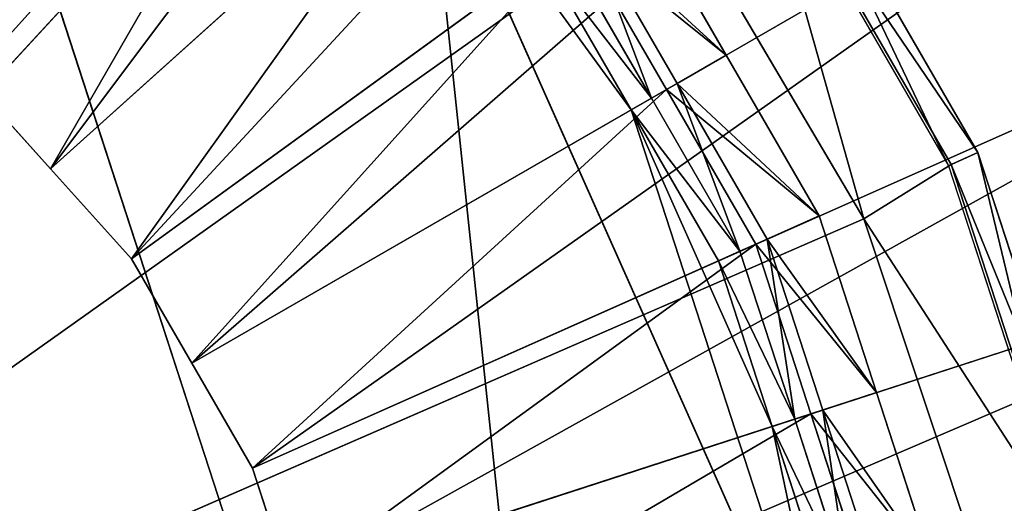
# Model space of a CAD drawing. Extents: x 0 to 22.9, y 0 to 20.5.
# Tile 174 of 233: x 18.025 to 18.559, y 7.319 to 7.581. Entities that reach past the tile are written whole.
import ezdxf

# ---------------------------------------------------------------- set-up
doc = ezdxf.new("R2010")
doc.units = 0
doc.header["$MEASUREMENT"] = 0
doc.layers.get('0').update_dxf_attribs({"color": 13, "linetype": 'CONTINUOUS'})
for name, color, linetype in [('CAST_IRON_-_PLATES_4', 27, 'CONTINUOUS'), ('GALVANIZED_METAL', 252, 'CONTINUOUS'), ('STAINLESS_STEEL', 251, 'CONTINUOUS')]:
    doc.layers.add(name, color=color, linetype=linetype)

# ---------------------------------------------------------------- blocks, each defined once
blk = doc.blocks.new('NGM5458UC_TRADECAD_DXF')
at = {"layer": 'CAST_IRON_-_PLATES_4', "color": 0}
for p, q in [((17.5815, 7.0801, 3.2704), (18.2419, 7.798, 3.2704)), ((17.5815, 7.0801, 3.2704), (18.2419, 7.798, 3.2704)), ((18.4347, 7.7, 3.1434), (18.545, 7.509, 3.1434)), ((18.4347, 7.7, 3.1434), (18.545, 7.509, 3.1434)), ((18.4206, 7.6897, 3.1434), (18.5291, 7.5019, 3.1434)), ((18.5305, 7.5026, 3.2069), (18.4219, 7.6906, 3.2069)), ((18.5305, 7.5026, 3.2069), (18.4219, 7.6906, 3.2069)), ((17.5815, 7.0801, 3.2704), (18.38, 7.6479, 3.2704)), ((17.5815, 7.0801, 3.2704), (18.38, 7.6479, 3.2704)), ((18.38, 7.6479, 3.2704), (18.4831, 7.473, 3.2704)), ((18.38, 7.6479, 3.2704), (18.4831, 7.473, 3.2704)), ((18.545, 7.509, 3.1434), (18.5291, 7.5019, 3.1434)), ((18.545, 7.509, 3.1434), (18.5291, 7.5019, 3.1434)), ((18.5305, 7.5026, 3.2069), (18.545, 7.509, 3.1434)), ((18.5305, 7.5026, 3.2069), (18.545, 7.509, 3.1434)), ((18.545, 7.509, 3.1434), (18.6131, 7.2994, 3.1434)), ((18.545, 7.509, 3.1434), (18.6131, 7.2994, 3.1434)), ((18.4831, 7.473, 3.2704), (18.5305, 7.5026, 3.2069)), ((18.4831, 7.473, 3.2704), (18.5305, 7.5026, 3.2069)), ((18.5291, 7.5019, 3.1434), (18.5961, 7.2957, 3.1434)), ((18.5976, 7.296, 3.2069), (18.5305, 7.5026, 3.2069)), ((18.5976, 7.296, 3.2069), (18.5305, 7.5026, 3.2069)), ((17.5815, 7.0801, 3.2704), (18.4831, 7.473, 3.2704)), ((17.5815, 7.0801, 3.2704), (18.4831, 7.473, 3.2704)), ((18.4831, 7.473, 3.2704), (18.5469, 7.2809, 3.2704)), ((18.4831, 7.473, 3.2704), (18.5469, 7.2809, 3.2704))]:
    blk.add_line(p, q, dxfattribs=at)
at = {"layer": 'STAINLESS_STEEL', "color": 0}
for p, q in [((17.9979, 7.549, 2.3976), (18.4788, 8.0831, 2.3976)), ((17.9979, 7.549, 2.3976), (18.4788, 8.0831, 2.3976)), ((18.0418, 7.5002, 2.3976), (18.573, 7.9785, 2.3976)), ((18.0418, 7.5002, 2.3976), (18.573, 7.9785, 2.3976)), ((17.9436, 7.9043, 3.143), (18.3569, 6.6323, 3.143)), ((17.9436, 7.9043, 3.143), (18.3569, 6.6323, 3.143)), ((18.0858, 7.4514, 2.3976), (18.6672, 7.8739, 2.3976)), ((18.0858, 7.4514, 2.3976), (18.6672, 7.8739, 2.3976)), ((18.1979, 7.7712, 2.5488), (17.9979, 7.549, 2.5309)), ((18.1979, 7.7712, 2.5488), (17.9979, 7.549, 2.5309)), ((18.1186, 7.3946, 2.3976), (18.7376, 7.752, 2.3976)), ((18.1186, 7.3946, 2.3976), (18.7376, 7.752, 2.3976)), ((18.2627, 7.6991, 2.5488), (18.0418, 7.5002, 2.5309)), ((18.2627, 7.6991, 2.5488), (18.0418, 7.5002, 2.5309)), ((18.2463, 7.6844, 3.143), (18.4725, 7.1763, 3.143)), ((18.2463, 7.6844, 3.143), (18.4725, 7.1763, 3.143)), ((18.2463, 7.6844, 3.143), (18.3569, 7.5322, 3.143)), ((18.2463, 7.6844, 3.143), (18.3569, 7.5322, 3.143)), ((18.358, 7.6492, 2.6043), (18.4084, 7.5619, 2.6043)), ((18.358, 7.6492, 2.6043), (18.4084, 7.5619, 2.6043)), ((18.1514, 7.3377, 2.3976), (18.808, 7.63, 2.3976)), ((18.1514, 7.3377, 2.3976), (18.808, 7.63, 2.3976)), ((18.333, 7.6311, 2.9088), (18.3818, 7.5465, 2.9088)), ((18.333, 7.6311, 2.9088), (18.3818, 7.5465, 2.9088)), ((18.3276, 7.6271, 2.5488), (18.0858, 7.4514, 2.5309)), ((18.3276, 7.6271, 2.5488), (18.0858, 7.4514, 2.5309)), ((18.376, 7.5432, 2.5488), (18.3276, 7.6271, 2.5488)), ((18.376, 7.5432, 2.5488), (18.3276, 7.6271, 2.5488)), ((18.368, 7.5386, 2.9088), (18.32, 7.6216, 2.9088)), ((18.368, 7.5386, 2.9088), (18.32, 7.6216, 2.9088)), ((18.368, 7.5386, 2.9767), (18.32, 7.6216, 2.9767)), ((18.368, 7.5386, 2.9767), (18.32, 7.6216, 2.9767)), ((18.3569, 7.5322, 3.143), (18.3096, 7.6141, 3.143)), ((18.3569, 7.5322, 3.143), (18.3096, 7.6141, 3.143)), ((18.376, 7.5432, 2.5488), (18.4084, 7.5619, 2.6043)), ((18.376, 7.5432, 2.5488), (18.4084, 7.5619, 2.6043)), ((18.4084, 7.5619, 2.6043), (18.3818, 7.5465, 2.9088)), ((18.4084, 7.5619, 2.6043), (18.3818, 7.5465, 2.9088)), ((18.4084, 7.5619, 2.6043), (18.4588, 7.4746, 2.6043)), ((18.4084, 7.5619, 2.6043), (18.4588, 7.4746, 2.6043)), ((18.0418, 7.5002, 2.3976), (17.9979, 7.549, 2.3976)), ((17.9979, 7.549, 2.5309), (18.0418, 7.5002, 2.5309)), ((18.0418, 7.5002, 2.3976), (17.9979, 7.549, 2.3976)), ((17.9979, 7.549, 2.5309), (18.0418, 7.5002, 2.5309)), ((18.376, 7.5432, 2.5488), (18.1186, 7.3946, 2.5309)), ((18.376, 7.5432, 2.5488), (18.1186, 7.3946, 2.5309)), ((18.3818, 7.5465, 2.9088), (18.368, 7.5386, 2.9088)), ((18.3818, 7.5465, 2.9088), (18.368, 7.5386, 2.9088)), ((18.4245, 7.4593, 2.5488), (18.376, 7.5432, 2.5488)), ((18.4245, 7.4593, 2.5488), (18.376, 7.5432, 2.5488)), ((18.3818, 7.5465, 2.9088), (18.4306, 7.462, 2.9088)), ((18.3818, 7.5465, 2.9088), (18.4306, 7.462, 2.9088)), ((18.368, 7.5386, 2.9767), (18.3569, 7.5322, 3.143)), ((18.368, 7.5386, 2.9767), (18.3569, 7.5322, 3.143)), ((18.4159, 7.4555, 2.9088), (18.368, 7.5386, 2.9088)), ((18.368, 7.5386, 2.9088), (18.368, 7.5386, 2.9767)), ((18.4159, 7.4555, 2.9088), (18.368, 7.5386, 2.9088)), ((18.4159, 7.4555, 2.9767), (18.368, 7.5386, 2.9767)), ((18.368, 7.5386, 2.9088), (18.368, 7.5386, 2.9767)), ((18.4159, 7.4555, 2.9767), (18.368, 7.5386, 2.9767)), ((18.3569, 7.5322, 3.143), (18.4042, 7.4503, 3.143)), ((18.4334, 7.3603, 3.143), (18.3569, 7.5322, 3.143)), ((18.3569, 7.5322, 3.143), (18.4042, 7.4503, 3.143)), ((18.4334, 7.3603, 3.143), (18.3569, 7.5322, 3.143)), ((18.0858, 7.4514, 2.3976), (18.0418, 7.5002, 2.3976)), ((18.0418, 7.5002, 2.5309), (18.0858, 7.4514, 2.5309)), ((18.0418, 7.5002, 2.5309), (18.0418, 7.5002, 2.3976)), ((18.0858, 7.4514, 2.3976), (18.0418, 7.5002, 2.3976)), ((18.0418, 7.5002, 2.5309), (18.0858, 7.4514, 2.5309)), ((18.0418, 7.5002, 2.5309), (18.0418, 7.5002, 2.3976)), ((18.1717, 7.2753, 2.3976), (18.8515, 7.4961, 2.3976)), ((18.1717, 7.2753, 2.3976), (18.8515, 7.4961, 2.3976)), ((18.4245, 7.4593, 2.5488), (18.4588, 7.4746, 2.6043)), ((18.4245, 7.4593, 2.5488), (18.4588, 7.4746, 2.6043)), ((18.4588, 7.4746, 2.6043), (18.4306, 7.462, 2.9088)), ((18.4588, 7.4746, 2.6043), (18.4306, 7.462, 2.9088)), ((18.4588, 7.4746, 2.6043), (18.49, 7.3787, 2.6043)), ((18.4588, 7.4746, 2.6043), (18.49, 7.3787, 2.6043)), ((18.4245, 7.4593, 2.5488), (18.1514, 7.3377, 2.5309)), ((18.4245, 7.4593, 2.5488), (18.1514, 7.3377, 2.5309)), ((18.4306, 7.462, 2.9088), (18.4159, 7.4555, 2.9088)), ((18.4306, 7.462, 2.9088), (18.4159, 7.4555, 2.9088)), ((18.4544, 7.3671, 2.5488), (18.4245, 7.4593, 2.5488)), ((18.4544, 7.3671, 2.5488), (18.4245, 7.4593, 2.5488)), ((18.4306, 7.462, 2.9088), (18.4608, 7.3692, 2.9088)), ((18.4306, 7.462, 2.9088), (18.4608, 7.3692, 2.9088)), ((18.4159, 7.4555, 2.9767), (18.4042, 7.4503, 3.143)), ((18.4159, 7.4555, 2.9767), (18.4042, 7.4503, 3.143)), ((18.4456, 7.3643, 2.9088), (18.4159, 7.4555, 2.9088)), ((18.4159, 7.4555, 2.9088), (18.4159, 7.4555, 2.9767)), ((18.4456, 7.3643, 2.9088), (18.4159, 7.4555, 2.9088)), ((18.4456, 7.3643, 2.9767), (18.4159, 7.4555, 2.9767)), ((18.4159, 7.4555, 2.9088), (18.4159, 7.4555, 2.9767)), ((18.4456, 7.3643, 2.9767), (18.4159, 7.4555, 2.9767)), ((18.1186, 7.3946, 2.3976), (18.0858, 7.4514, 2.3976)), ((18.0858, 7.4514, 2.5309), (18.1186, 7.3946, 2.5309)), ((18.0858, 7.4514, 2.5309), (18.0858, 7.4514, 2.3976)), ((18.1186, 7.3946, 2.3976), (18.0858, 7.4514, 2.3976)), ((18.0858, 7.4514, 2.5309), (18.1186, 7.3946, 2.5309)), ((18.0858, 7.4514, 2.5309), (18.0858, 7.4514, 2.3976)), ((18.4042, 7.4503, 3.143), (18.4334, 7.3603, 3.143)), ((18.4042, 7.4503, 3.143), (18.4334, 7.3603, 3.143)), ((18.1514, 7.3377, 2.3976), (18.1186, 7.3946, 2.3976)), ((18.1186, 7.3946, 2.5309), (18.1514, 7.3377, 2.5309)), ((18.1186, 7.3946, 2.5309), (18.1186, 7.3946, 2.3976)), ((18.1514, 7.3377, 2.3976), (18.1186, 7.3946, 2.3976)), ((18.1186, 7.3946, 2.5309), (18.1514, 7.3377, 2.5309)), ((18.1186, 7.3946, 2.5309), (18.1186, 7.3946, 2.3976)), ((18.4544, 7.3671, 2.5488), (18.49, 7.3787, 2.6043)), ((18.4544, 7.3671, 2.5488), (18.49, 7.3787, 2.6043)), ((18.49, 7.3787, 2.6043), (18.4608, 7.3692, 2.9088)), ((18.49, 7.3787, 2.6043), (18.4608, 7.3692, 2.9088)), ((18.49, 7.3787, 2.6043), (18.5211, 7.2828, 2.6043)), ((18.49, 7.3787, 2.6043), (18.5211, 7.2828, 2.6043)), ((18.4544, 7.3671, 2.5488), (18.1717, 7.2753, 2.5309)), ((18.4544, 7.3671, 2.5488), (18.1717, 7.2753, 2.5309)), ((18.4608, 7.3692, 2.9088), (18.4456, 7.3643, 2.9088)), ((18.4608, 7.3692, 2.9088), (18.4456, 7.3643, 2.9088)), ((18.4844, 7.275, 2.5488), (18.4544, 7.3671, 2.5488)), ((18.4844, 7.275, 2.5488), (18.4544, 7.3671, 2.5488)), ((18.4608, 7.3692, 2.9088), (18.4909, 7.2764, 2.9088)), ((18.4608, 7.3692, 2.9088), (18.4909, 7.2764, 2.9088)), ((18.4334, 7.3603, 3.143), (18.4456, 7.3643, 2.9767)), ((18.4334, 7.3603, 3.143), (18.4456, 7.3643, 2.9767)), ((18.4752, 7.273, 2.9088), (18.4456, 7.3643, 2.9088)), ((18.4456, 7.3643, 2.9088), (18.4456, 7.3643, 2.9767)), ((18.4752, 7.273, 2.9088), (18.4456, 7.3643, 2.9088)), ((18.4752, 7.273, 2.9767), (18.4456, 7.3643, 2.9767)), ((18.4456, 7.3643, 2.9088), (18.4456, 7.3643, 2.9767)), ((18.4752, 7.273, 2.9767), (18.4456, 7.3643, 2.9767)), ((18.4627, 7.2704, 3.143), (18.4334, 7.3603, 3.143)), ((18.4334, 7.3603, 3.143), (18.4725, 7.1763, 3.143)), ((18.4627, 7.2704, 3.143), (18.4334, 7.3603, 3.143)), ((18.4334, 7.3603, 3.143), (18.4725, 7.1763, 3.143)), ((18.1717, 7.2753, 2.3976), (18.1514, 7.3377, 2.3976)), ((18.1514, 7.3377, 2.5309), (18.1717, 7.2753, 2.5309)), ((18.1514, 7.3377, 2.5309), (18.1514, 7.3377, 2.3976)), ((18.1717, 7.2753, 2.3976), (18.1514, 7.3377, 2.3976)), ((18.1514, 7.3377, 2.5309), (18.1717, 7.2753, 2.5309)), ((18.1514, 7.3377, 2.5309), (18.1514, 7.3377, 2.3976))]:
    blk.add_line(p, q, dxfattribs=at)
at = {"layer": 'CAST_IRON_-_PLATES_4', "color": 0}
mesh = blk.add_polyface(dxfattribs=at)
corners = [(18.075, 7.9168, 3.2704), (17.5815, 7.0801, 3.2704), (17.8865, 7.9989, 3.2704)]
mesh.append_faces([[corners[k] for k in face] for face in [(0, 1, 2)]], dxfattribs={"color": 0})
mesh = blk.add_polyface(dxfattribs=at)
corners = [(18.2419, 7.798, 3.2704), (17.5815, 7.0801, 3.2704), (18.075, 7.9168, 3.2704)]
mesh.append_faces([[corners[k] for k in face] for face in [(0, 1, 2)]], dxfattribs={"color": 0})
mesh = blk.add_polyface(dxfattribs=at)
corners = [(18.38, 7.6479, 3.2704), (17.5815, 7.0801, 3.2704), (18.2419, 7.798, 3.2704)]
mesh.append_faces([[corners[k] for k in face] for face in [(0, 1, 2)]], dxfattribs={"color": 0})
mesh = blk.add_polyface(dxfattribs=at)
corners = [(18.5291, 7.5019, 3.1434), (18.4347, 7.7, 3.1434), (18.4206, 7.6897, 3.1434), (18.545, 7.509, 3.1434)]
mesh.append_faces([[corners[k] for k in face] for face in [(0, 1, 2), (1, 0, 3)]], dxfattribs={"vtx0": -1, "color": 0})
mesh = blk.add_polyface(dxfattribs=at)
corners = [(18.4219, 7.6906, 3.2069), (18.545, 7.509, 3.1434), (18.5305, 7.5026, 3.2069), (18.4347, 7.7, 3.1434)]
mesh.append_faces([[corners[k] for k in face] for face in [(0, 1, 2), (1, 0, 3)]], dxfattribs={"vtx0": -1, "color": 0})
mesh = blk.add_polyface(dxfattribs=at)
corners = [(18.4219, 7.6906, 3.2069), (18.4831, 7.473, 3.2704), (18.38, 7.6479, 3.2704), (18.5305, 7.5026, 3.2069)]
mesh.append_faces([[corners[k] for k in face] for face in [(0, 1, 2), (1, 0, 3)]], dxfattribs={"vtx0": -1, "color": 0})
mesh = blk.add_polyface(dxfattribs=at)
corners = [(18.4831, 7.473, 3.2704), (17.5815, 7.0801, 3.2704), (18.38, 7.6479, 3.2704)]
mesh.append_faces([[corners[k] for k in face] for face in [(0, 1, 2)]], dxfattribs={"color": 0})
mesh = blk.add_polyface(dxfattribs=at)
corners = [(18.5961, 7.2957, 3.1434), (18.545, 7.509, 3.1434), (18.5291, 7.5019, 3.1434), (18.6131, 7.2994, 3.1434)]
mesh.append_faces([[corners[k] for k in face] for face in [(0, 1, 2), (1, 0, 3)]], dxfattribs={"vtx0": -1, "color": 0})
mesh = blk.add_polyface(dxfattribs=at)
corners = [(18.5305, 7.5026, 3.2069), (18.6131, 7.2994, 3.1434), (18.5976, 7.296, 3.2069), (18.545, 7.509, 3.1434)]
mesh.append_faces([[corners[k] for k in face] for face in [(0, 1, 2), (1, 0, 3)]], dxfattribs={"vtx0": -1, "color": 0})
mesh = blk.add_polyface(dxfattribs=at)
corners = [(18.4831, 7.473, 3.2704), (18.5976, 7.296, 3.2069), (18.5469, 7.2809, 3.2704), (18.5305, 7.5026, 3.2069)]
mesh.append_faces([[corners[k] for k in face] for face in [(0, 1, 2), (1, 0, 3)]], dxfattribs={"vtx0": -1, "color": 0})
mesh = blk.add_polyface(dxfattribs=at)
corners = [(18.5469, 7.2809, 3.2704), (17.5815, 7.0801, 3.2704), (18.4831, 7.473, 3.2704)]
mesh.append_faces([[corners[k] for k in face] for face in [(0, 1, 2)]], dxfattribs={"color": 0})
at = {"layer": 'GALVANIZED_METAL', "color": 0}
mesh = blk.add_polyface(dxfattribs=at)
corners = [(22.2899, 0.579), (0.6671, 18.884), (0.6671, 0.9145), (22.2899, 18.884)]
mesh.append_faces([[corners[k] for k in face] for face in [(0, 1, 2), (1, 0, 3)]], dxfattribs={"vtx0": -1, "color": 0})
at = {"layer": 'STAINLESS_STEEL', "color": 0}
mesh = blk.add_polyface(dxfattribs=at)
corners = [(21.6292, 19.3988, 1.9807), (11.9903, 4.6529, 1.9807), (11.9903, 19.3993, 1.9807), (12.5652, 4.0947, 1.9807)]
mesh.append_faces([[corners[k] for k in face] for face in [(0, 1, 2), (1, 0, 3)]], dxfattribs={"vtx0": -1, "color": 0})
mesh = blk.add_polyface(dxfattribs=at)
corners = [(21.6292, 4.0947, 1.9807), (12.5652, 4.0947, 1.9807), (21.6292, 19.3988, 1.9807)]
mesh.append_faces([[corners[k] for k in face] for face in [(0, 1, 2)]], dxfattribs={"color": 0})
mesh = blk.add_polyface(dxfattribs=at)
corners = [(18.3649, 8.1659, 2.3976), (17.9979, 7.549, 2.3976), (17.9448, 7.5876, 2.3976), (18.4788, 8.0831, 2.3976)]
mesh.append_faces([[corners[k] for k in face] for face in [(0, 1, 2), (1, 0, 3)]], dxfattribs={"vtx0": -1, "color": 0})
mesh = blk.add_polyface(dxfattribs=at)
corners = [(18.4788, 8.0831, 2.3976), (18.0418, 7.5002, 2.3976), (17.9979, 7.549, 2.3976), (18.573, 7.9785, 2.3976)]
mesh.append_faces([[corners[k] for k in face] for face in [(0, 1, 2), (1, 0, 3)]], dxfattribs={"vtx0": -1, "color": 0})
mesh = blk.add_polyface(dxfattribs=at)
corners = [(17.5776, 7.9821, 3.143), (18.3569, 6.6323, 3.143), (17.2116, 7.9043, 3.143), (17.9436, 7.9043, 3.143)]
mesh.append_faces([[corners[k] for k in face] for face in [(0, 1, 2), (1, 0, 3)]], dxfattribs={"vtx0": -1, "color": 0})
mesh = blk.add_polyface(dxfattribs=at)
corners = [(18.573, 7.9785, 2.3976), (18.0858, 7.4514, 2.3976), (18.0418, 7.5002, 2.3976), (18.6672, 7.8739, 2.3976)]
mesh.append_faces([[corners[k] for k in face] for face in [(0, 1, 2), (1, 0, 3)]], dxfattribs={"vtx0": -1, "color": 0})
mesh = blk.add_polyface(dxfattribs=at)
corners = [(17.2116, 7.9043, 3.143), (18.2463, 6.4801, 3.143), (16.9088, 7.6844, 3.143), (18.3569, 6.6323, 3.143)]
mesh.append_faces([[corners[k] for k in face] for face in [(0, 1, 2), (1, 0, 3)]], dxfattribs={"vtx0": -1, "color": 0})
mesh = blk.add_polyface(dxfattribs=at)
corners = [(18.2463, 7.6844, 3.143), (18.3569, 6.6323, 3.143), (17.9436, 7.9043, 3.143), (18.4725, 7.1763, 3.143)]
mesh.append_faces([[corners[k] for k in face] for face in [(0, 1, 2), (1, 0, 3)]], dxfattribs={"vtx0": -1, "color": 0})
mesh = blk.add_polyface(dxfattribs=at)
corners = [(18.6672, 7.8739, 2.3976), (18.1186, 7.3946, 2.3976), (18.0858, 7.4514, 2.3976), (18.7376, 7.752, 2.3976)]
mesh.append_faces([[corners[k] for k in face] for face in [(0, 1, 2), (1, 0, 3)]], dxfattribs={"vtx0": -1, "color": 0})
mesh = blk.add_polyface(dxfattribs=at)
corners = [(17.9979, 7.549, 2.5309), (18.1195, 7.8281, 2.5488), (17.9448, 7.5876, 2.5309), (18.1979, 7.7712, 2.5488)]
mesh.append_faces([[corners[k] for k in face] for face in [(0, 1, 2), (1, 0, 3)]], dxfattribs={"vtx0": -1, "color": 0})
mesh = blk.add_polyface(dxfattribs=at)
corners = [(18.0418, 7.5002, 2.5309), (18.1979, 7.7712, 2.5488), (17.9979, 7.549, 2.5309), (18.2627, 7.6991, 2.5488)]
mesh.append_faces([[corners[k] for k in face] for face in [(0, 1, 2), (1, 0, 3)]], dxfattribs={"vtx0": -1, "color": 0})
mesh = blk.add_polyface(dxfattribs=at)
corners = [(18.7376, 7.752, 2.3976), (18.1514, 7.3377, 2.3976), (18.1186, 7.3946, 2.3976), (18.808, 7.63, 2.3976)]
mesh.append_faces([[corners[k] for k in face] for face in [(0, 1, 2), (1, 0, 3)]], dxfattribs={"vtx0": -1, "color": 0})
mesh = blk.add_polyface(dxfattribs=at)
corners = [(18.0858, 7.4514, 2.5309), (18.2627, 7.6991, 2.5488), (18.0418, 7.5002, 2.5309), (18.3276, 7.6271, 2.5488)]
mesh.append_faces([[corners[k] for k in face] for face in [(0, 1, 2), (1, 0, 3)]], dxfattribs={"vtx0": -1, "color": 0})
mesh = blk.add_polyface(dxfattribs=at)
corners = [(18.2463, 6.4801, 3.143), (17.5776, 6.1823, 3.143), (16.9088, 7.6844, 3.143), (17.9436, 6.2601, 3.143)]
mesh.append_faces([[corners[k] for k in face] for face in [(0, 1, 2), (1, 0, 3)]], dxfattribs={"vtx0": -1, "color": 0})
mesh = blk.add_polyface(dxfattribs=at)
corners = [(18.3569, 7.5322, 3.143), (18.4725, 7.1763, 3.143), (18.2463, 7.6844, 3.143), (18.4334, 7.3603, 3.143)]
mesh.append_faces([[corners[k] for k in face] for face in [(0, 1, 2), (1, 0, 3)]], dxfattribs={"vtx0": -1, "color": 0})
mesh = blk.add_polyface(dxfattribs=at)
corners = [(18.3569, 7.5322, 3.143), (18.2463, 7.6844, 3.143), (18.3096, 7.6141, 3.143)]
mesh.append_faces([[corners[k] for k in face] for face in [(0, 1, 2)]], dxfattribs={"color": 0})
mesh = blk.add_polyface(dxfattribs=at)
corners = [(18.4084, 7.5619, 2.6043), (18.3276, 7.6271, 2.5488), (18.376, 7.5432, 2.5488), (18.358, 7.6492, 2.6043)]
mesh.append_faces([[corners[k] for k in face] for face in [(0, 1, 2), (1, 0, 3)]], dxfattribs={"vtx0": -1, "color": 0})
mesh = blk.add_polyface(dxfattribs=at)
corners = [(18.333, 7.6311, 2.9088), (18.4084, 7.5619, 2.6043), (18.3818, 7.5465, 2.9088), (18.358, 7.6492, 2.6043)]
mesh.append_faces([[corners[k] for k in face] for face in [(0, 1, 2), (1, 0, 3)]], dxfattribs={"vtx0": -1, "color": 0})
mesh = blk.add_polyface(dxfattribs=at)
corners = [(18.808, 7.63, 2.3976), (18.1717, 7.2753, 2.3976), (18.1514, 7.3377, 2.3976), (18.8515, 7.4961, 2.3976)]
mesh.append_faces([[corners[k] for k in face] for face in [(0, 1, 2), (1, 0, 3)]], dxfattribs={"vtx0": -1, "color": 0})
mesh = blk.add_polyface(dxfattribs=at)
corners = [(18.333, 7.6311, 2.9088), (18.368, 7.5386, 2.9088), (18.32, 7.6216, 2.9088), (18.3818, 7.5465, 2.9088)]
mesh.append_faces([[corners[k] for k in face] for face in [(0, 1, 2), (1, 0, 3)]], dxfattribs={"vtx0": -1, "color": 0})
mesh = blk.add_polyface(dxfattribs=at)
corners = [(18.1186, 7.3946, 2.5309), (18.3276, 7.6271, 2.5488), (18.0858, 7.4514, 2.5309), (18.376, 7.5432, 2.5488)]
mesh.append_faces([[corners[k] for k in face] for face in [(0, 1, 2), (1, 0, 3)]], dxfattribs={"vtx0": -1, "color": 0})
mesh = blk.add_polyface(dxfattribs=at)
corners = [(18.3096, 7.6141, 3.143), (18.368, 7.5386, 2.9767), (18.3569, 7.5322, 3.143), (18.32, 7.6216, 2.9767)]
mesh.append_faces([[corners[k] for k in face] for face in [(0, 1, 2), (1, 0, 3)]], dxfattribs={"vtx0": -1, "color": 0})
mesh = blk.add_polyface(dxfattribs=at)
corners = [(18.32, 7.6216, 2.9767), (18.368, 7.5386, 2.9088), (18.368, 7.5386, 2.9767), (18.32, 7.6216, 2.9088)]
mesh.append_faces([[corners[k] for k in face] for face in [(0, 1, 2), (1, 0, 3)]], dxfattribs={"vtx0": -1, "color": 0})
mesh = blk.add_polyface(dxfattribs=at)
corners = [(18.4588, 7.4746, 2.6043), (18.376, 7.5432, 2.5488), (18.4245, 7.4593, 2.5488), (18.4084, 7.5619, 2.6043)]
mesh.append_faces([[corners[k] for k in face] for face in [(0, 1, 2), (1, 0, 3)]], dxfattribs={"vtx0": -1, "color": 0})
mesh = blk.add_polyface(dxfattribs=at)
corners = [(18.3818, 7.5465, 2.9088), (18.4588, 7.4746, 2.6043), (18.4306, 7.462, 2.9088), (18.4084, 7.5619, 2.6043)]
mesh.append_faces([[corners[k] for k in face] for face in [(0, 1, 2), (1, 0, 3)]], dxfattribs={"vtx0": -1, "color": 0})
mesh = blk.add_polyface(dxfattribs=at)
corners = [(17.9979, 7.549, 2.5309), (18.0418, 7.5002, 2.3976), (18.0418, 7.5002, 2.5309), (17.9979, 7.549, 2.3976)]
mesh.append_faces([[corners[k] for k in face] for face in [(0, 1, 2), (1, 0, 3)]], dxfattribs={"vtx0": -1, "color": 0})
mesh = blk.add_polyface(dxfattribs=at)
corners = [(18.1514, 7.3377, 2.5309), (18.376, 7.5432, 2.5488), (18.1186, 7.3946, 2.5309), (18.4245, 7.4593, 2.5488)]
mesh.append_faces([[corners[k] for k in face] for face in [(0, 1, 2), (1, 0, 3)]], dxfattribs={"vtx0": -1, "color": 0})
mesh = blk.add_polyface(dxfattribs=at)
corners = [(18.3818, 7.5465, 2.9088), (18.4159, 7.4555, 2.9088), (18.368, 7.5386, 2.9088), (18.4306, 7.462, 2.9088)]
mesh.append_faces([[corners[k] for k in face] for face in [(0, 1, 2), (1, 0, 3)]], dxfattribs={"vtx0": -1, "color": 0})
mesh = blk.add_polyface(dxfattribs=at)
corners = [(18.3569, 7.5322, 3.143), (18.4159, 7.4555, 2.9767), (18.4042, 7.4503, 3.143), (18.368, 7.5386, 2.9767)]
mesh.append_faces([[corners[k] for k in face] for face in [(0, 1, 2), (1, 0, 3)]], dxfattribs={"vtx0": -1, "color": 0})
mesh = blk.add_polyface(dxfattribs=at)
corners = [(18.368, 7.5386, 2.9767), (18.4159, 7.4555, 2.9088), (18.4159, 7.4555, 2.9767), (18.368, 7.5386, 2.9088)]
mesh.append_faces([[corners[k] for k in face] for face in [(0, 1, 2), (1, 0, 3)]], dxfattribs={"vtx0": -1, "color": 0})
mesh = blk.add_polyface(dxfattribs=at)
corners = [(18.4334, 7.3603, 3.143), (18.3569, 7.5322, 3.143), (18.4042, 7.4503, 3.143)]
mesh.append_faces([[corners[k] for k in face] for face in [(0, 1, 2)]], dxfattribs={"color": 0})
mesh = blk.add_polyface(dxfattribs=at)
corners = [(18.0418, 7.5002, 2.5309), (18.0858, 7.4514, 2.3976), (18.0858, 7.4514, 2.5309), (18.0418, 7.5002, 2.3976)]
mesh.append_faces([[corners[k] for k in face] for face in [(0, 1, 2), (1, 0, 3)]], dxfattribs={"vtx0": -1, "color": 0})
mesh = blk.add_polyface(dxfattribs=at)
corners = [(18.8515, 7.4961, 2.3976), (18.192, 7.2128, 2.3976), (18.1717, 7.2753, 2.3976), (18.895, 7.3623, 2.3976)]
mesh.append_faces([[corners[k] for k in face] for face in [(0, 1, 2), (1, 0, 3)]], dxfattribs={"vtx0": -1, "color": 0})
mesh = blk.add_polyface(dxfattribs=at)
corners = [(18.49, 7.3787, 2.6043), (18.4245, 7.4593, 2.5488), (18.4544, 7.3671, 2.5488), (18.4588, 7.4746, 2.6043)]
mesh.append_faces([[corners[k] for k in face] for face in [(0, 1, 2), (1, 0, 3)]], dxfattribs={"vtx0": -1, "color": 0})
mesh = blk.add_polyface(dxfattribs=at)
corners = [(18.4306, 7.462, 2.9088), (18.49, 7.3787, 2.6043), (18.4608, 7.3692, 2.9088), (18.4588, 7.4746, 2.6043)]
mesh.append_faces([[corners[k] for k in face] for face in [(0, 1, 2), (1, 0, 3)]], dxfattribs={"vtx0": -1, "color": 0})
mesh = blk.add_polyface(dxfattribs=at)
corners = [(18.1717, 7.2753, 2.5309), (18.4245, 7.4593, 2.5488), (18.1514, 7.3377, 2.5309), (18.4544, 7.3671, 2.5488)]
mesh.append_faces([[corners[k] for k in face] for face in [(0, 1, 2), (1, 0, 3)]], dxfattribs={"vtx0": -1, "color": 0})
mesh = blk.add_polyface(dxfattribs=at)
corners = [(18.4306, 7.462, 2.9088), (18.4456, 7.3643, 2.9088), (18.4159, 7.4555, 2.9088), (18.4608, 7.3692, 2.9088)]
mesh.append_faces([[corners[k] for k in face] for face in [(0, 1, 2), (1, 0, 3)]], dxfattribs={"vtx0": -1, "color": 0})
mesh = blk.add_polyface(dxfattribs=at)
corners = [(18.4042, 7.4503, 3.143), (18.4456, 7.3643, 2.9767), (18.4334, 7.3603, 3.143), (18.4159, 7.4555, 2.9767)]
mesh.append_faces([[corners[k] for k in face] for face in [(0, 1, 2), (1, 0, 3)]], dxfattribs={"vtx0": -1, "color": 0})
mesh = blk.add_polyface(dxfattribs=at)
corners = [(18.4159, 7.4555, 2.9767), (18.4456, 7.3643, 2.9088), (18.4456, 7.3643, 2.9767), (18.4159, 7.4555, 2.9088)]
mesh.append_faces([[corners[k] for k in face] for face in [(0, 1, 2), (1, 0, 3)]], dxfattribs={"vtx0": -1, "color": 0})
mesh = blk.add_polyface(dxfattribs=at)
corners = [(18.0858, 7.4514, 2.5309), (18.1186, 7.3946, 2.3976), (18.1186, 7.3946, 2.5309), (18.0858, 7.4514, 2.3976)]
mesh.append_faces([[corners[k] for k in face] for face in [(0, 1, 2), (1, 0, 3)]], dxfattribs={"vtx0": -1, "color": 0})
mesh = blk.add_polyface(dxfattribs=at)
corners = [(18.1186, 7.3946, 2.5309), (18.1514, 7.3377, 2.3976), (18.1514, 7.3377, 2.5309), (18.1186, 7.3946, 2.3976)]
mesh.append_faces([[corners[k] for k in face] for face in [(0, 1, 2), (1, 0, 3)]], dxfattribs={"vtx0": -1, "color": 0})
mesh = blk.add_polyface(dxfattribs=at)
corners = [(18.5211, 7.2828, 2.6043), (18.4544, 7.3671, 2.5488), (18.4844, 7.275, 2.5488), (18.49, 7.3787, 2.6043)]
mesh.append_faces([[corners[k] for k in face] for face in [(0, 1, 2), (1, 0, 3)]], dxfattribs={"vtx0": -1, "color": 0})
mesh = blk.add_polyface(dxfattribs=at)
corners = [(18.4608, 7.3692, 2.9088), (18.5211, 7.2828, 2.6043), (18.4909, 7.2764, 2.9088), (18.49, 7.3787, 2.6043)]
mesh.append_faces([[corners[k] for k in face] for face in [(0, 1, 2), (1, 0, 3)]], dxfattribs={"vtx0": -1, "color": 0})
mesh = blk.add_polyface(dxfattribs=at)
corners = [(18.192, 7.2128, 2.5309), (18.4544, 7.3671, 2.5488), (18.1717, 7.2753, 2.5309), (18.4844, 7.275, 2.5488)]
mesh.append_faces([[corners[k] for k in face] for face in [(0, 1, 2), (1, 0, 3)]], dxfattribs={"vtx0": -1, "color": 0})
mesh = blk.add_polyface(dxfattribs=at)
corners = [(18.4608, 7.3692, 2.9088), (18.4752, 7.273, 2.9088), (18.4456, 7.3643, 2.9088), (18.4909, 7.2764, 2.9088)]
mesh.append_faces([[corners[k] for k in face] for face in [(0, 1, 2), (1, 0, 3)]], dxfattribs={"vtx0": -1, "color": 0})
mesh = blk.add_polyface(dxfattribs=at)
corners = [(18.895, 7.3623, 2.3976), (18.1989, 7.1475, 2.3976), (18.192, 7.2128, 2.3976), (18.9097, 7.2222, 2.3976)]
mesh.append_faces([[corners[k] for k in face] for face in [(0, 1, 2), (1, 0, 3)]], dxfattribs={"vtx0": -1, "color": 0})
mesh = blk.add_polyface(dxfattribs=at)
corners = [(18.4334, 7.3603, 3.143), (18.4752, 7.273, 2.9767), (18.4627, 7.2704, 3.143), (18.4456, 7.3643, 2.9767)]
mesh.append_faces([[corners[k] for k in face] for face in [(0, 1, 2), (1, 0, 3)]], dxfattribs={"vtx0": -1, "color": 0})
mesh = blk.add_polyface(dxfattribs=at)
corners = [(18.4456, 7.3643, 2.9767), (18.4752, 7.273, 2.9088), (18.4752, 7.273, 2.9767), (18.4456, 7.3643, 2.9088)]
mesh.append_faces([[corners[k] for k in face] for face in [(0, 1, 2), (1, 0, 3)]], dxfattribs={"vtx0": -1, "color": 0})
mesh = blk.add_polyface(dxfattribs=at)
corners = [(18.4725, 7.1763, 3.143), (18.4334, 7.3603, 3.143), (18.4627, 7.2704, 3.143)]
mesh.append_faces([[corners[k] for k in face] for face in [(0, 1, 2)]], dxfattribs={"color": 0})
mesh = blk.add_polyface(dxfattribs=at)
corners = [(18.1514, 7.3377, 2.5309), (18.1717, 7.2753, 2.3976), (18.1717, 7.2753, 2.5309), (18.1514, 7.3377, 2.3976)]
mesh.append_faces([[corners[k] for k in face] for face in [(0, 1, 2), (1, 0, 3)]], dxfattribs={"vtx0": -1, "color": 0})

msp = doc.modelspace()

# ---------------------------------------------------------------- block references
at = {"color": 0}
msp.add_blockref('NGM5458UC_TRADECAD_DXF', (0, 0), dxfattribs=at)

doc.saveas('drawing.dxf')
